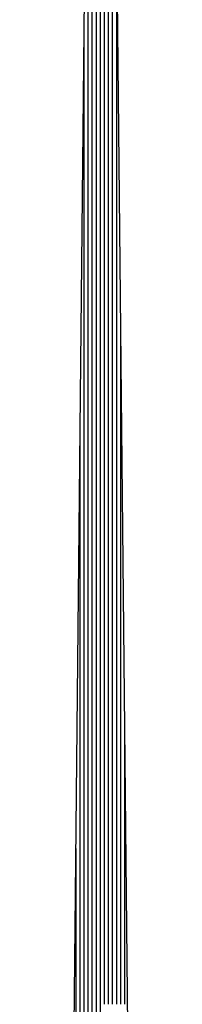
# Model space of a CAD drawing. Extents: x -418 to 283, y 3288 to 3547.
# Tile 8 of 20: x 138.708 to 138.733, y 3351.7704 to 3351.9217. Entities that reach past the tile are written whole.
import ezdxf

# ---------------------------------------------------------------- set-up
doc = ezdxf.new("R2010")
doc.units = 0
doc.header["$MEASUREMENT"] = 0
doc.layers.add('C1680', color=7, linetype='Continuous')
doc.layers.add('C1731', color=7, linetype='Continuous')

# ---------------------------------------------------------------- blocks, each defined once
blk = doc.blocks.new('ZAFON')
at = {"layer": 'C1680'}
for p, q in [((-21.489, -225.071), (-20.491, -125.125)), ((-19.489, -225.071), (-20.486, -125.125)), ((-20.496, -157.576), (-20.496, -125.608)), ((-20.446, -157.576), (-20.446, -129.168)), ((-20.546, -157.576), (-20.546, -130.616)), ((-20.396, -157.576), (-20.396, -134.178)), ((-20.596, -157.576), (-20.596, -135.625)), ((-20.346, -157.576), (-20.346, -139.188)), ((-20.646, -157.576), (-20.646, -140.634)), ((-20.296, -157.576), (-20.296, -144.198)), ((-20.696, -157.576), (-20.696, -145.643)), ((-20.246, -157.576), (-20.246, -149.208)), ((-20.746, -157.576), (-20.746, -150.651)), ((-20.196, -157.576), (-20.196, -154.219)), ((-20.796, -157.576), (-20.796, -155.66)), ((-20.869, -225.071), (-20.796, -157.576)), ((-20.819, -225.071), (-20.746, -157.576)), ((-20.769, -225.071), (-20.696, -157.576)), ((-20.719, -225.071), (-20.646, -157.576)), ((-20.669, -225.071), (-20.596, -157.576)), ((-20.619, -225.071), (-20.546, -157.576)), ((-20.569, -225.071), (-20.496, -157.576))]:
    blk.add_line(p, q, dxfattribs=at)
blk = doc.blocks.new('C1731')
at = {"layer": 'C1680', "xscale": 0.25, "yscale": 0.25, "zscale": 0.25}
blk.add_blockref('ZAFON', (220149.2002, 629182.0168), dxfattribs=at)

msp = doc.modelspace()

# ---------------------------------------------------------------- block references
at = {"layer": 'C1731', "xscale": 0.05, "yscale": 0.05}
msp.add_blockref('C1731', (-10868.48338, -28105.36078), dxfattribs=at)

doc.saveas('drawing.dxf')
